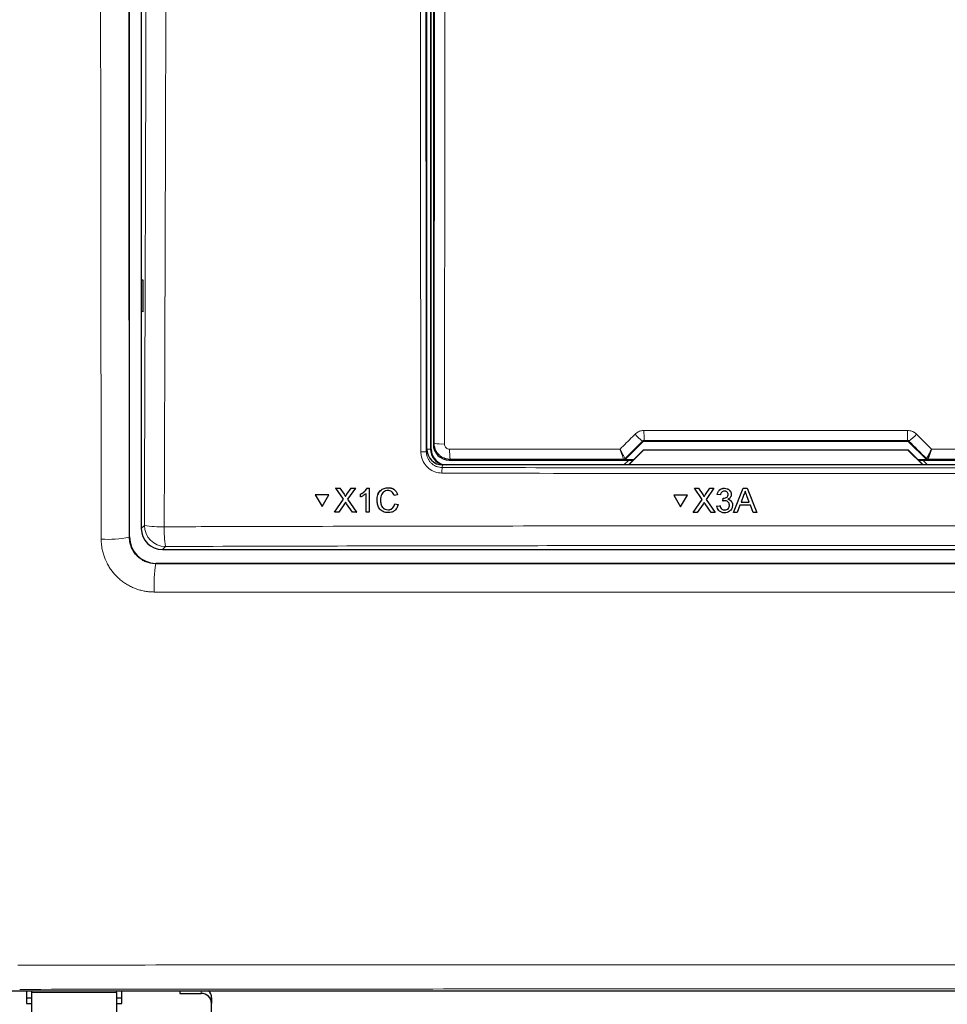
# Paper-space layout 'Blatt3' of a CAD drawing. Header units: millimetres. Extents: x 5 to 418, y 2 to 292.
# Tile 17 of 54: x 100 to 122, y 127 to 150. Entities that reach past the tile are written whole.
import ezdxf

# ---------------------------------------------------------------- set-up
doc = ezdxf.new("R2010")
doc.units = ezdxf.units.MM

psp = doc.layouts.new('Blatt3')

# ---------------------------------------------------------------- linework, layer by layer
at = {"color": 7, "linetype": 'Continuous', "lineweight": 25}
for p, q in [((102.9844, 138.135), (102.9844, 190.2147)), ((103.2616, 172.2461), (103.2616, 138.3367)), ((110.0116, 140.2132), (110.0116, 168.4624)), ((110.1116, 140.2123), (110.1116, 168.4373)), ((110.166, 168.3205), (110.166, 140.3292)), ((103.2629, 144.2124), (103.3009, 144.213)), ((103.2629, 143.4623), (103.2629, 144.2124)), ((103.3009, 144.213), (103.3009, 143.4617)), ((103.3009, 143.4617), (103.2629, 143.4623)), ((115.1573, 140.3998), (121.3659, 140.3998)), ((114.7093, 139.9726), (115.122, 140.3852)), ((114.781, 139.8373), (115.135, 140.1913)), ((115.1366, 140.1873), (114.7866, 139.8373)), ((115.135, 140.1913), (115.1366, 140.1873)), ((115.135, 140.1913), (121.3882, 140.1913)), ((121.3866, 140.1873), (115.1366, 140.1873)), ((121.3882, 140.1913), (121.3866, 140.1873)), ((121.7366, 139.8373), (121.3866, 140.1873)), ((121.3882, 140.1913), (121.7422, 139.8373)), ((121.4012, 140.3852), (121.8139, 139.9726)), ((110.541, 139.9543), (114.898, 139.9543)), ((114.7845, 139.9543), (114.6714, 139.8411)), ((114.9016, 139.9579), (114.674, 139.9579)), ((121.8492, 139.9579), (121.6216, 139.9579)), ((121.6252, 139.9543), (125.9822, 139.9543)), ((121.8518, 139.8411), (121.7387, 139.9543)), ((126.1371, 139.8373), (110.3861, 139.8373)), ((114.6714, 139.8411), (114.6714, 139.8373)), ((121.8518, 139.8373), (121.8518, 139.8411)), ((107.8581, 139.2918), (107.8591, 139.2935)), ((108.0416, 139.0267), (107.8581, 139.2918)), ((107.8581, 139.2918), (107.9557, 139.2918)), ((107.8591, 139.2935), (107.8637, 139.2935)), ((107.9557, 139.2918), (107.9567, 139.2934)), ((107.9557, 139.2918), (108.0563, 139.1465)), ((108.1236, 139.1463), (108.2232, 139.2917)), ((108.3222, 139.2916), (108.1399, 139.0258)), ((108.2232, 139.2917), (108.2242, 139.2933)), ((108.2232, 139.2917), (108.3222, 139.2916)), ((108.3222, 139.2916), (108.3231, 139.2932)), ((108.6028, 139.2915), (108.6037, 139.2931)), ((108.6028, 139.2915), (108.6502, 139.2915)), ((108.6502, 139.2915), (108.6512, 139.2931)), ((108.6502, 139.2915), (108.6515, 138.7178)), ((109.0991, 139.2987), (109.1, 139.3003)), ((116.3361, 139.2861), (116.3362, 139.2877)), ((116.5192, 139.0211), (116.3361, 139.2861)), ((116.3361, 139.2861), (116.4338, 139.2861)), ((116.4338, 139.2861), (116.4339, 139.2877)), ((116.4338, 139.2861), (116.5341, 139.1408)), ((116.6015, 139.1407), (116.7014, 139.2861)), ((116.8005, 139.2861), (116.6176, 139.0201)), ((116.7014, 139.2861), (116.7016, 139.2877)), ((116.7014, 139.2861), (116.8005, 139.2861)), ((116.8005, 139.2861), (116.8006, 139.2877)), ((117.0463, 139.2861), (117.0464, 139.2877)), ((117.2641, 138.7123), (117.4922, 139.2861)), ((117.4922, 139.2861), (117.4923, 139.2877)), ((117.4922, 139.2861), (117.5836, 139.2861)), ((117.5836, 139.2861), (117.5837, 139.2877)), ((117.5836, 139.2861), (117.8121, 138.7123)), ((107.3759, 139.1299), (107.3769, 139.1315)), ((107.3759, 139.1299), (107.5352, 138.8554)), ((107.6932, 139.1298), (107.3759, 139.1299)), ((107.6942, 139.1314), (107.3769, 139.1315)), ((107.5352, 138.8554), (107.6932, 139.1298)), ((107.5361, 138.8571), (107.6942, 139.1314)), ((107.6932, 139.1298), (107.6942, 139.1314)), ((107.8299, 138.7181), (108.0416, 139.0267)), ((108.0862, 139.0918), (108.0872, 139.0934)), ((108.1399, 139.0258), (108.3529, 138.7179)), ((108.4443, 139.1482), (108.4452, 139.1497)), ((108.4444, 139.0803), (108.4443, 139.1482)), ((108.5778, 138.7178), (108.5768, 139.1649)), ((108.916, 139.0091), (108.917, 139.0107)), ((109.3209, 139.1318), (109.2399, 139.1145)), ((109.3209, 139.1318), (109.3219, 139.1335)), ((115.8532, 139.1239), (115.8533, 139.1256)), ((115.8532, 139.1239), (116.0121, 138.8495)), ((116.1707, 139.1239), (115.8532, 139.1239)), ((116.1709, 139.1256), (115.8533, 139.1256)), ((116.0121, 138.8495), (116.1707, 139.1239)), ((116.1707, 139.1239), (116.1709, 139.1256)), ((116.3068, 138.7123), (116.5192, 139.0211)), ((116.564, 139.0861), (116.5641, 139.0877)), ((116.6176, 139.0201), (116.8302, 138.7123)), ((116.8782, 139.139), (116.8783, 139.1406)), ((116.9519, 139.1316), (116.8782, 139.139)), ((117.0102, 138.9845), (117.0178, 139.0507)), ((117.0178, 139.0507), (117.0179, 139.0523)), ((117.0284, 139.0499), (117.0285, 139.0515)), ((117.0285, 139.0516), (117.0717, 139.0581)), ((117.1304, 139.1058), (117.1363, 139.1395)), ((117.2093, 139.1293), (117.2095, 139.1311)), ((117.2099, 139.1402), (117.21, 139.1418)), ((117.4987, 139.1139), (117.4399, 138.9551)), ((117.6361, 138.9551), (117.5802, 139.1059)), ((107.5352, 138.8554), (107.5361, 138.8571)), ((108.0643, 138.9155), (107.9288, 138.7181)), ((108.2552, 138.7179), (108.1149, 138.9207)), ((109.0942, 138.7764), (109.0952, 138.7781)), ((109.2551, 138.92), (109.256, 138.9217)), ((109.2551, 138.92), (109.3361, 138.9012)), ((109.3371, 138.9028), (109.3206, 138.8622)), ((109.3361, 138.9012), (109.3371, 138.9028)), ((116.5417, 138.9098), (116.4057, 138.7123)), ((116.7324, 138.7123), (116.5924, 138.9151)), ((116.8709, 138.8668), (116.9446, 138.8742)), ((116.8709, 138.8668), (116.871, 138.8684)), ((116.9446, 138.8742), (116.9447, 138.8758)), ((117.0102, 138.9845), (117.0103, 138.9861)), ((117.0525, 138.7712), (117.0526, 138.7728)), ((117.2388, 138.8681), (117.2389, 138.8699)), ((117.2395, 138.885), (117.2396, 138.8866)), ((117.4155, 138.8889), (117.3501, 138.7123)), ((117.6606, 138.8889), (117.4155, 138.8889)), ((117.4399, 138.9551), (117.6361, 138.9551)), ((117.7261, 138.7123), (117.6606, 138.8889)), ((107.8299, 138.7181), (107.8309, 138.7198)), ((107.9288, 138.7181), (107.8299, 138.7181)), ((108.3529, 138.7179), (108.2552, 138.7179)), ((108.3529, 138.7179), (108.3539, 138.7195)), ((108.6515, 138.7178), (108.5778, 138.7178)), ((108.6515, 138.7178), (108.6524, 138.7194)), ((116.3068, 138.7123), (116.3069, 138.714)), ((116.4057, 138.7123), (116.3068, 138.7123)), ((116.8302, 138.7123), (116.7324, 138.7123)), ((116.8302, 138.7123), (116.8303, 138.7139)), ((117.2641, 138.7123), (117.2642, 138.7139)), ((117.3501, 138.7123), (117.2641, 138.7123)), ((117.8121, 138.7123), (117.7261, 138.7123)), ((117.8121, 138.7123), (117.8122, 138.714)), ((103.7609, 137.8373), (132.7623, 137.8373)), ((132.9139, 137.5101), (103.6093, 137.5101)), ((98.6263, 127.4061), (130.5719, 127.4061)), ((100.5491, 127.4061), (100.5491, 127.1064)), ((100.6741, 127.3661), (100.6741, 127.4061)), ((100.6741, 126.8854), (100.6741, 127.3661)), ((102.6741, 127.3661), (102.6741, 127.4061)), ((102.6741, 127.3661), (102.6741, 126.8854)), ((102.7991, 127.1064), (102.7991, 127.4061)), ((104.1741, 127.4061), (104.1741, 127.3413)), ((100.5491, 127.2347), (100.6741, 127.2347)), ((102.6741, 127.2347), (102.7991, 127.2347)), ((104.1741, 127.3413), (104.6741, 127.3413)), ((104.9241, 127.2347), (104.9241, 127.1064)), ((100.5491, 127.1064), (100.6741, 127.1064)), ((102.6741, 127.1064), (102.7991, 127.1064)), ((104.9241, 126.7152), (104.9241, 127.1064))]:
    psp.add_line(p, q, dxfattribs=at)
at = {"color": 7, "linetype": 'Continuous', "lineweight": 18}
for p, q in [((110.1006, 168.4373), (110.1006, 140.2123)), ((110.1858, 140.349), (110.1976, 151.1904)), ((115.122, 140.3852), (115.1143, 140.4036)), ((115.1496, 140.4184), (115.1573, 140.3998)), ((121.3659, 140.3998), (121.3736, 140.4184)), ((121.4089, 140.4036), (121.4012, 140.3852)), ((109.9996, 140.153), (110.0116, 140.2132)), ((110.1006, 140.2123), (110.0116, 140.2123)), ((110.1006, 140.2123), (110.1116, 140.2123)), ((110.166, 140.3292), (110.1858, 140.349)), ((110.5607, 139.974), (110.541, 139.9543)), ((114.6666, 139.9758), (114.6664, 139.9759)), ((114.674, 139.9579), (114.6666, 139.9758)), ((114.7019, 139.9904), (114.7017, 139.9905)), ((114.7019, 139.9904), (114.7093, 139.9726)), ((121.8139, 139.9726), (121.8213, 139.9904)), ((121.8213, 139.9904), (121.8215, 139.9905)), ((121.8566, 139.9758), (121.8492, 139.9579)), ((121.8568, 139.9759), (121.8566, 139.9758)), ((110.3861, 139.8373), (110.3742, 139.7778)), ((108.0563, 139.1465), (108.0573, 139.1481)), ((108.1236, 139.1463), (108.1246, 139.148)), ((116.5341, 139.1408), (116.5342, 139.1424)), ((116.6015, 139.1407), (116.6016, 139.1423)), ((103.2616, 138.3367), (103.3344, 138.4095)), ((102.9775, 138.1282), (102.9844, 138.135)), ((103.8337, 137.9102), (103.7609, 137.8373)), ((103.6093, 137.5101), (103.6027, 137.5035)), ((100.6741, 127.3661), (102.6741, 127.3661)), ((104.6741, 127.3413), (104.6741, 127.4061))]:
    psp.add_line(p, q, dxfattribs=at)
at = {"color": 7, "linetype": 'Continuous', "lineweight": 18, "flags": 128}
psp.add_lwpolyline([(110.4388, 151.1749), (110.4383, 150.6759), (110.4361, 148.6797), (110.4269, 140.3335)], dxfattribs=at)
at = {"color": 7, "linetype": 'Continuous', "lineweight": 18}
for centre, radius, start, end in [((119.3851, 140.5992), 4.2393, 179.27525, 182.44393), ((117.1381, 140.5992), 4.2393, 357.55607, 0.72475), ((115.7851, 141.3365), 1.149, 222.19195, 234.28187), ((120.7381, 141.3365), 1.149, 305.71813, 317.80805), ((110.3709, 141.3407), 1.0088, 259.42789, 273.18381), ((112.2704, 140.1549), 1.7193, 178.21518, 186.038), ((109.902, 140.6752), 0.5312, 266.58782, 280.58882), ((114.6666, 140.0258), 0.05, 270.00748, 314.99252), ((121.8566, 140.0258), 0.05, 225.00748, 269.99252), ((111.6527, 139.6729), 1.2828, 175.30838, 181.24111), ((103.708, 140.3343), 1.9607, 259.01522, 272.81826), ((103.8353, 138.4111), 0.5009, 180.1836, 269.8164), ((106.0125, 138.281), 2.2101, 177.53897, 189.65999), ((102.4795, 140.6051), 2.5265, 266.24349, 281.36725), ((106.7302, 137.0022), 3.1674, 170.89224, 183.05268)]:
    psp.add_arc(centre, radius, start, end, dxfattribs=at)
at = {"color": 7, "linetype": 'Continuous', "lineweight": 25}
for centre, radius, start, end in [((110.4866, 140.2123), 0.3859, 180, 256.32073), ((110.4866, 140.2123), 0.375, 180, 270), ((114.6664, 140.0258), 0.05, 270.06102, 314.97735), ((121.8568, 140.0258), 0.05, 225.02265, 269.93898), ((104.6948, 127.2329), 0.2293, 0.44676, 49.05403), ((104.6814, 127.0986), 0.2428, 1.83621, 91.72544)]:
    psp.add_arc(centre, radius, start, end, dxfattribs=at)
at = {"color": 7, "linetype": 'Continuous', "lineweight": 18}
for centre, major_axis, ratio, start_param, end_param in [((132.2592, 152.1073), (221.5001, 221.5678), 0.0123167, 1.6359514, 1.6378189), ((118.2616, 136.569), (220.5521, 0), 0.0174551, 1.5566859, 1.5849067), ((104.264, 152.1073), (-221.5001, 221.5678), 0.0123167, 4.6453664, 4.6472339), ((118.2616, 136.1271), (220.5246, 0), 0.0174551, 1.5871, 1.6057242), ((118.2616, 136.1271), (220.5246, 0), 0.0174551, 1.5358685, 1.5544927)]:
    psp.add_ellipse(centre, major_axis=major_axis, ratio=ratio, start_param=start_param, end_param=end_param, dxfattribs=at)
at = {"color": 7, "linetype": 'Continuous', "lineweight": 25}
for centre, major_axis, ratio, start_param, end_param in [((115.1573, 140.3498), (-0.0191, 0.0462), 0.9998216, 5.8905493, 6.6758213), ((121.3659, 140.3498), (0.0191, 0.0462), 0.9998216, 5.8905493, 6.6758213), ((110.3867, 140.2138), (-0.0737, -0.3692), 0.9960441, 4.9100775, 6.4793527), ((110.541, 140.3293), (0.2652, -0.2652), 0.9998985, 3.9271431, 5.4976349), ((114.674, 140.0079), (0.0191, -0.0462), 0.9998216, 5.8905493, 6.6758213), ((121.8492, 140.0079), (0.0191, 0.0462), 0.9998216, 2.7489567, 3.5342286), ((103.7623, 138.338), (-0.3545, -0.3545), 0.9972647, 5.4991567, 7.0672139), ((103.6095, 138.1353), (0.4421, 0.4421), 0.9995737, 2.3563468, 3.9268385)]:
    psp.add_ellipse(centre, major_axis=major_axis, ratio=ratio, start_param=start_param, end_param=end_param, dxfattribs=at)
at = {"color": 7, "linetype": 'Continuous', "lineweight": 18}
for points, knots in [([(102.314, 138.084), (102.3121, 139.6268), (102.3059, 144.7269), (102.2972, 153.3905), (102.2901, 162.2464), (102.287, 167.5424), (102.286, 169.2748)], [0, 0, 0, 0, 0.1485416, 0.4910399, 0.8335047, 1, 1, 1, 1]), ([(102.9499, 169.2939), (102.9509, 167.5629), (102.9539, 162.2712), (102.9608, 153.4224), (102.9695, 144.7657), (102.9757, 139.6697), (102.9775, 138.1282)], [0, 0, 0, 0, 0.1664949, 0.50895964, 0.85145837, 1, 1, 1, 1]), ([(103.3344, 138.4095), (103.3432, 140.9828), (103.3606, 146.1297), (103.3816, 153.8568), (103.3991, 161.5884), (103.4073, 166.7458), (103.4114, 169.3246)], [0, 0, 0, 0, 0.2499373, 0.4998997, 0.7499373, 1, 1, 1, 1]), ([(103.8817, 169.3109), (103.8812, 168.9777), (103.8788, 167.3117), (103.8672, 160.3149), (103.8445, 150.3326), (103.8156, 141.6928), (103.8044, 138.3759)], [0, 0, 0, 0, 0.0322876, 0.1614382, 0.6780666, 1, 1, 1, 1]), ([(109.8704, 140.1449), (109.8703, 140.2281), (109.8698, 140.6439), (109.8678, 142.3903), (109.8604, 149.3777), (109.8528, 158.4117), (109.8486, 166.1183), (109.8473, 168.494)], [0, 0, 0, 0, 0.0088087, 0.0440433, 0.1849823, 0.7487663, 1, 1, 1, 1]), ([(109.9765, 168.4975), (109.9792, 163.7712), (109.9847, 154.317), (109.9946, 144.8749), (109.9996, 140.153)], [0, 0, 0, 0, 0.4999168, 1, 1, 1, 1]), ([(114.9338, 140.5648), (114.96, 140.5862), (115.0123, 140.6292), (115.0903, 140.6508), (115.135, 140.6524), (115.1461, 140.6528)], [0, 0, 0, 0, 0.4289712, 0.8581067, 1, 1, 1, 1]), ([(115.1461, 140.6528), (115.3128, 140.6528), (116.146, 140.653), (118.2231, 140.6533), (120.1334, 140.653), (121.3771, 140.6528)], [0, 0, 0, 0, 0.08024224, 0.40121429, 1, 1, 1, 1]), ([(121.3771, 140.6528), (121.4107, 140.6495), (121.478, 140.6428), (121.5484, 140.6029), (121.5811, 140.5724), (121.5894, 140.5648)], [0, 0, 0, 0, 0.4282329, 0.8563378, 1, 1, 1, 1]), ([(114.5796, 140.2102), (114.6776, 140.3084), (114.7957, 140.4266), (114.9138, 140.5448), (114.9338, 140.5648)], [0, 0, 0, 0, 0.8306218, 1, 1, 1, 1]), ([(115.1496, 140.4184), (115.1478, 140.4183), (115.1431, 140.4182), (115.1357, 140.4166), (115.1279, 140.4136), (115.1205, 140.4093), (115.1164, 140.4055), (115.1143, 140.4036)], [0, 0, 0, 0, 0.1380184, 0.3466195, 0.5623806, 0.7779399, 1, 1, 1, 1]), ([(121.4089, 140.4036), (121.4075, 140.4049), (121.4022, 140.4099), (121.3906, 140.4166), (121.3792, 140.4178), (121.3736, 140.4184)], [0, 0, 0, 0, 0.1482472, 0.5799252, 1, 1, 1, 1]), ([(121.5894, 140.5648), (121.707, 140.4471), (121.8251, 140.3289), (121.9432, 140.2107), (121.9436, 140.2102)], [0, 0, 0, 0, 0.996046, 1, 1, 1, 1]), ([(110.5607, 139.974), (110.5538, 139.9741), (110.5329, 139.9745), (110.5052, 139.9777), (110.4745, 139.9838), (110.4375, 139.9938), (110.3984, 140.0098), (110.3619, 140.0306), (110.3272, 140.0543), (110.2955, 140.0824), (110.2678, 140.1142), (110.2492, 140.1396), (110.2327, 140.1665), (110.2184, 140.1949), (110.2066, 140.2245), (110.1974, 140.2546), (110.1908, 140.2854), (110.1866, 140.3169), (110.1861, 140.3383), (110.1858, 140.349)], [0, 0, 0, 0, 0.0352479, 0.1062658, 0.1420677, 0.194605, 0.3014504, 0.3558852, 0.4085622, 0.5157019, 0.5702925, 0.6230899, 0.6762547, 0.7305781, 0.7853018, 0.8380265, 0.8911167, 0.9453593, 1, 1, 1, 1]), ([(110.4269, 140.3335), (110.4283, 140.3194), (110.431, 140.2913), (110.4526, 140.2538), (110.4843, 140.2256), (110.5194, 140.2105), (110.5427, 140.209), (110.552, 140.2084)], [0, 0, 0, 0, 0.2147505, 0.4295793, 0.6438148, 0.8575512, 1, 1, 1, 1]), ([(110.552, 140.2084), (110.7186, 140.2085), (111.5514, 140.209), (112.8939, 140.2097), (114.07, 140.2101), (114.5796, 140.2102)], [0, 0, 0, 0, 0.1241023, 0.6205161, 1, 1, 1, 1]), ([(114.7017, 139.9905), (114.7012, 139.9907), (114.699, 139.9919), (114.6875, 140.0087), (114.6591, 140.0581), (114.6256, 140.1206), (114.6, 140.17), (114.5869, 140.1958), (114.5818, 140.2058), (114.5798, 140.2097), (114.5796, 140.2102)], [0, 0, 0, 0, 0.0500975, 0.2741497, 0.5151595, 0.765666, 0.9118815, 0.9655794, 0.9952738, 1, 1, 1, 1]), ([(114.6664, 139.9759), (114.6661, 139.9761), (114.6643, 139.9776), (114.6559, 139.9956), (114.6357, 140.0484), (114.612, 140.115), (114.5939, 140.1675), (114.5847, 140.1949), (114.5811, 140.2055), (114.5797, 140.2097), (114.5796, 140.2102)], [0, 0, 0, 0, 0.0500976, 0.2741498, 0.5151591, 0.7656656, 0.911884, 0.9655798, 0.9952749, 1, 1, 1, 1]), ([(121.9436, 140.2102), (121.9434, 140.2097), (121.9425, 140.2081), (121.9404, 140.2039), (121.9353, 140.1937), (121.9216, 140.1669), (121.8953, 140.1162), (121.8617, 140.0538), (121.8343, 140.0063), (121.8239, 139.9916), (121.8218, 139.9906), (121.8215, 139.9905)], [0, 0, 0, 0, 0.0047263, 0.0144598, 0.0368391, 0.0943897, 0.2530049, 0.501586, 0.7415301, 0.9644159, 1, 1, 1, 1]), ([(121.9436, 140.2102), (121.9434, 140.2097), (121.9429, 140.2079), (121.9414, 140.2035), (121.9378, 140.1927), (121.933, 140.1784), (121.9275, 140.1624), (121.9227, 140.1485), (121.918, 140.1349), (121.9125, 140.1191), (121.9075, 140.1048), (121.903, 140.0919), (121.8996, 140.0824), (121.8963, 140.0731), (121.893, 140.064), (121.8898, 140.0553), (121.8867, 140.047), (121.8829, 140.0368), (121.8785, 140.025), (121.8744, 140.0145), (121.8714, 140.0069), (121.8693, 140.0016), (121.8673, 139.9968), (121.865, 139.9914), (121.8625, 139.9857), (121.86, 139.9805), (121.8585, 139.9777), (121.8574, 139.9763), (121.857, 139.976), (121.8568, 139.9759)], [0, 0, 0, 0, 0.0047064, 0.0144021, 0.0366912, 0.0940094, 0.1332813, 0.1726706, 0.2124218, 0.2522967, 0.3133323, 0.3439725, 0.37473, 0.406176, 0.4376874, 0.4693999, 0.5011813, 0.5307412, 0.5901592, 0.650124, 0.6802922, 0.7107423, 0.7414515, 0.7689313, 0.8241639, 0.8799296, 0.9362409, 0.9645578, 1, 1, 1, 1]), ([(121.9436, 140.2102), (122.0826, 140.2102), (122.8882, 140.2099), (124.2309, 140.2094), (125.4342, 140.2087), (125.9712, 140.2084)], [0, 0, 0, 0, 0.1035199, 0.5999338, 1, 1, 1, 1]), ([(110.3702, 139.6451), (110.314, 139.6508), (110.2016, 139.6621), (110.0517, 139.7486), (109.9387, 139.8756), (109.8789, 140.0159), (109.8728, 140.1084), (109.8704, 140.1449)], [0, 0, 0, 0, 0.2149218, 0.4298257, 0.6447637, 0.8597292, 1, 1, 1, 1]), ([(109.9996, 140.153), (109.9997, 140.1462), (110.0001, 140.1257), (110.0032, 140.0984), (110.0091, 140.068), (110.0163, 140.0412), (110.027, 140.0116), (110.0402, 139.9826), (110.0559, 139.955), (110.0737, 139.9289), (110.0935, 139.9045), (110.1156, 139.8815), (110.1395, 139.8605), (110.1735, 139.8355), (110.2105, 139.8148), (110.2496, 139.799), (110.29, 139.7867), (110.3317, 139.7791), (110.3635, 139.7781), (110.3742, 139.7778)], [0, 0, 0, 0, 0.0347404, 0.1047197, 0.1399887, 0.1928173, 0.2460125, 0.3003641, 0.3551151, 0.4079324, 0.4611159, 0.5154548, 0.570193, 0.6229929, 0.7303847, 0.7851051, 0.8378997, 0.9452828, 1, 1, 1, 1]), ([(110.3742, 139.7778), (113.002, 139.7723), (118.2602, 139.7613), (123.5185, 139.7723), (126.149, 139.7778)], [0, 0, 0, 0, 0.4997441, 1, 1, 1, 1]), ([(126.153, 139.6451), (126.0697, 139.6449), (125.6532, 139.6437), (123.9039, 139.6393), (120.4822, 139.6338), (115.6366, 139.6333), (112.1259, 139.6412), (110.3702, 139.6451)], [0, 0, 0, 0, 0.0158376, 0.0791881, 0.332598, 0.6662229, 1, 1, 1, 1]), ([(103.8044, 138.3759), (104.1372, 138.3769), (105.8012, 138.382), (108.7982, 138.3893), (112.797, 138.3956), (116.7986, 138.3986), (120.8025, 138.3981), (124.7917, 138.3942), (128.7646, 138.3872), (131.4006, 138.3797), (132.7188, 138.3759)], [0, 0, 0, 0, 0.0345653, 0.1728308, 0.3110963, 0.4493987, 0.587812, 0.7262622, 0.8631132, 1, 1, 1, 1]), ([(102.314, 138.084), (102.3144, 138.061), (102.3157, 137.9914), (102.3266, 137.8987), (102.347, 137.7963), (102.3807, 137.6728), (102.4345, 137.5424), (102.5041, 137.4205), (102.5837, 137.3047), (102.6777, 137.1993), (102.7838, 137.1071), (102.8687, 137.0449), (102.9582, 136.9901), (103.0532, 136.9424), (103.1517, 136.9032), (103.2523, 136.8724), (103.3549, 136.8504), (103.4602, 136.8362), (103.5315, 136.8344), (103.5672, 136.8335)], [0, 0, 0, 0, 0.0352896, 0.1063942, 0.1422414, 0.1948473, 0.3018452, 0.3563656, 0.4090017, 0.5160637, 0.5706173, 0.6233307, 0.6764105, 0.7306451, 0.7852784, 0.8380104, 0.8911076, 0.9453553, 1, 1, 1, 1]), ([(103.6027, 137.5035), (103.5855, 137.504), (103.551, 137.5048), (103.4991, 137.5117), (103.4473, 137.5226), (103.3967, 137.538), (103.348, 137.5575), (103.3011, 137.5808), (103.2558, 137.6083), (103.2131, 137.6396), (103.1601, 137.6856), (103.113, 137.7381), (103.0732, 137.7959), (103.0471, 137.8414), (103.025, 137.8888), (103.0067, 137.9384), (102.9912, 137.9949), (102.9799, 138.0584), (102.9783, 138.1048), (102.9775, 138.1282)], [0, 0, 0, 0, 0.0526885, 0.1057432, 0.1599572, 0.2145734, 0.2671926, 0.3201812, 0.3743378, 0.4288988, 0.4814727, 0.5884301, 0.6429428, 0.6955917, 0.7486093, 0.8027865, 0.8573626, 0.9282351, 1, 1, 1, 1]), ([(132.6895, 137.9102), (131.4901, 137.9136), (127.8907, 137.9239), (121.8815, 137.9329), (114.6637, 137.9329), (108.6457, 137.9239), (105.0376, 137.9136), (103.8337, 137.9102)], [0, 0, 0, 0, 0.1248094, 0.3745561, 0.6245346, 0.8747245, 1, 1, 1, 1]), ([(103.6027, 137.5035), (106.0431, 137.5015), (110.9262, 137.4973), (118.259, 137.496), (125.5941, 137.4978), (130.477, 137.5023), (132.9195, 137.5046)], [0, 0, 0, 0, 0.24987022, 0.4999567, 0.74987017, 1, 1, 1, 1]), ([(132.9574, 136.8345), (130.5109, 136.8322), (125.6158, 136.8277), (118.3678, 136.8258), (111.0145, 136.8271), (106.1192, 136.8313), (103.5672, 136.8335)], [0, 0, 0, 0, 0.2499135, 0.50004335, 0.73937639, 1, 1, 1, 1]), ([(100.344, 128.0104), (101.6806, 128.0119), (104.3542, 128.0149), (108.3705, 128.018), (112.3907, 128.02), (116.144, 128.0209), (119.6282, 128.0208), (123.2851, 128.0199), (127.3843, 128.0179), (130.4092, 128.0153), (131.922, 128.0139)], [0, 0, 0, 0, 0.1271652, 0.2543633, 0.3816605, 0.5089907, 0.6107068, 0.7124397, 0.856196, 1, 1, 1, 1]), ([(131.8867, 127.4413), (130.5995, 127.4424), (128.0247, 127.4448), (124.158, 127.447), (120.2885, 127.4482), (116.3715, 127.4484), (112.4086, 127.4474), (108.4002, 127.4454), (104.3921, 127.4422), (101.7224, 127.4392), (100.3873, 127.4377)], [0, 0, 0, 0, 0.1226782, 0.2453859, 0.3681827, 0.4910092, 0.6181743, 0.7453724, 0.8726697, 1, 1, 1, 1])]:
    psp.add_open_spline(points, degree=3, knots=knots, dxfattribs=at)
at = {"color": 7, "linetype": 'Continuous', "lineweight": 25}
for points, knots in [([(108.4443, 139.1482), (108.4801, 139.1684), (108.544, 139.2044), (108.5848, 139.2649), (108.6028, 139.2915)], [0, 0, 0, 0, 0.5604274, 1, 1, 1, 1]), ([(108.4453, 139.1498), (108.4811, 139.17), (108.5449, 139.2061), (108.5858, 139.2666), (108.6038, 139.2932)], [0, 0, 0, 0, 0.56042743, 1, 1, 1, 1]), ([(108.835, 139.0088), (108.838, 139.0502), (108.844, 139.1328), (108.9078, 139.2342), (109.0017, 139.2897), (109.0666, 139.2957), (109.0991, 139.2987)], [0, 0, 0, 0, 0.28049248, 0.55956971, 0.77961533, 1, 1, 1, 1]), ([(108.8603, 139.1405), (108.8775, 139.1747), (108.9094, 139.2384), (109.0032, 139.2912), (109.0677, 139.2973), (109.1, 139.3003)], [0, 0, 0, 0, 0.3681692, 0.6838414, 1, 1, 1, 1]), ([(109.0953, 139.2325), (109.075, 139.2311), (109.0344, 139.2283), (108.9803, 139.1976), (108.9247, 139.127), (108.9196, 139.0577), (108.916, 139.0091)], [0, 0, 0, 0, 0.1872234, 0.3739058, 0.5607363, 1, 1, 1, 1]), ([(109.2399, 139.1145), (109.2335, 139.1324), (109.2208, 139.168), (109.1851, 139.2088), (109.14, 139.2298), (109.1102, 139.2316), (109.0953, 139.2325)], [0, 0, 0, 0, 0.2805533, 0.5597389, 0.7796538, 1, 1, 1, 1]), ([(109.0991, 139.2987), (109.1272, 139.2966), (109.1835, 139.2925), (109.2525, 139.2509), (109.2988, 139.1943), (109.3135, 139.1527), (109.3209, 139.1318)], [0, 0, 0, 0, 0.2800806, 0.5594487, 0.7795488, 1, 1, 1, 1]), ([(109.1, 139.3003), (109.1282, 139.2983), (109.1844, 139.2941), (109.2535, 139.2525), (109.2998, 139.196), (109.3145, 139.1543), (109.3219, 139.1335)], [0, 0, 0, 0, 0.2800806, 0.5594487, 0.7795488, 1, 1, 1, 1]), ([(116.8782, 139.139), (116.8838, 139.1613), (116.8951, 139.2058), (116.9385, 139.2555), (116.9922, 139.2824), (117.0282, 139.2848), (117.0463, 139.2861)], [0, 0, 0, 0, 0.2802532, 0.5595228, 0.7795924, 1, 1, 1, 1]), ([(116.8783, 139.1406), (116.884, 139.1629), (116.8953, 139.2075), (116.9386, 139.2572), (116.9923, 139.284), (117.0284, 139.2865), (117.0464, 139.2877)], [0, 0, 0, 0, 0.2802532, 0.5595228, 0.7795924, 1, 1, 1, 1]), ([(117.0463, 139.2861), (117.0691, 139.2838), (117.1147, 139.2792), (117.1701, 139.2439), (117.2036, 139.1939), (117.2078, 139.1581), (117.2099, 139.1402)], [0, 0, 0, 0, 0.2801842, 0.5598553, 0.7799999, 1, 1, 1, 1]), ([(117.0464, 139.2877), (117.0692, 139.2854), (117.1148, 139.2809), (117.1702, 139.2455), (117.2037, 139.1955), (117.2079, 139.1598), (117.21, 139.1419)], [0, 0, 0, 0, 0.2801842, 0.5598553, 0.7799999, 1, 1, 1, 1]), ([(108.0563, 139.1465), (108.0628, 139.1367), (108.0718, 139.1231), (108.0829, 139.1052), (108.0851, 139.0962), (108.0862, 139.0918)], [0, 0, 0, 0, 0.5612769, 0.7817626, 1, 1, 1, 1]), ([(108.0573, 139.1481), (108.0637, 139.1384), (108.0728, 139.1248), (108.0839, 139.1068), (108.0861, 139.0979), (108.0872, 139.0934)], [0, 0, 0, 0, 0.5612769, 0.7817626, 1, 1, 1, 1]), ([(108.0862, 139.0918), (108.0932, 139.1019), (108.1057, 139.1201), (108.1181, 139.1383), (108.1236, 139.1463)], [0, 0, 0, 0, 0.5599999, 1, 1, 1, 1]), ([(108.0872, 139.0934), (108.0942, 139.1036), (108.1066, 139.1218), (108.1191, 139.14), (108.1246, 139.148)], [0, 0, 0, 0, 0.5599999, 1, 1, 1, 1]), ([(108.5768, 139.1649), (108.5541, 139.146), (108.5135, 139.1122), (108.4655, 139.0901), (108.4444, 139.0803)], [0, 0, 0, 0, 0.55968587, 1, 1, 1, 1]), ([(109.102, 138.7102), (109.0589, 138.7134), (108.9731, 138.7197), (108.8821, 138.8069), (108.8423, 138.9092), (108.8374, 138.9756), (108.835, 139.0088)], [0, 0, 0, 0, 0.2799551, 0.5580876, 0.7789116, 1, 1, 1, 1]), ([(108.916, 139.0091), (108.9177, 138.9783), (108.921, 138.9169), (108.9547, 138.8344), (109.0215, 138.7849), (109.07, 138.7793), (109.0942, 138.7764)], [0, 0, 0, 0, 0.281245, 0.5607156, 0.780138, 1, 1, 1, 1]), ([(108.9785, 139.1894), (108.9668, 139.1765), (108.923, 139.128), (108.9195, 139.0604), (108.917, 139.0108)], [0, 0, 0, 0, 0.2666781, 1, 1, 1, 1]), ([(108.917, 139.0108), (108.9187, 138.98), (108.922, 138.9185), (108.9557, 138.8361), (109.0224, 138.7866), (109.0709, 138.7809), (109.0952, 138.7781)], [0, 0, 0, 0, 0.281245, 0.5607156, 0.780138, 1, 1, 1, 1]), ([(116.5341, 139.1408), (116.5406, 139.131), (116.5496, 139.1174), (116.5607, 139.0995), (116.5629, 139.0906), (116.564, 139.0861)], [0, 0, 0, 0, 0.5612769, 0.7817626, 1, 1, 1, 1]), ([(116.5342, 139.1425), (116.5407, 139.1327), (116.5497, 139.1191), (116.5608, 139.1012), (116.563, 139.0922), (116.5641, 139.0878)], [0, 0, 0, 0, 0.5612769, 0.7817626, 1, 1, 1, 1]), ([(116.564, 139.0861), (116.571, 139.0963), (116.5835, 139.1145), (116.596, 139.1327), (116.6015, 139.1407)], [0, 0, 0, 0, 0.5599999, 1, 1, 1, 1]), ([(116.5641, 139.0878), (116.5711, 139.098), (116.5836, 139.1162), (116.5961, 139.1344), (116.6016, 139.1424)], [0, 0, 0, 0, 0.5599999, 1, 1, 1, 1]), ([(117.0486, 139.2199), (117.0351, 139.2187), (117.008, 139.2162), (116.9761, 139.1931), (116.9586, 139.1627), (116.9541, 139.142), (116.9519, 139.1316)], [0, 0, 0, 0, 0.2800014, 0.5591308, 0.7793201, 1, 1, 1, 1]), ([(117.0579, 138.9923), (117.0489, 138.9916), (117.0327, 138.9905), (117.0171, 138.9863), (117.0102, 138.9845)], [0, 0, 0, 0, 0.5597721, 1, 1, 1, 1]), ([(117.0178, 139.0507), (117.0198, 139.0505), (117.0233, 139.0501), (117.0268, 139.05), (117.0284, 139.0499)], [0, 0, 0, 0, 0.5600031, 1, 1, 1, 1]), ([(117.0284, 139.0499), (117.043, 139.0512), (117.0721, 139.0538), (117.1097, 139.0721), (117.1335, 139.1032), (117.1353, 139.1263), (117.1362, 139.1378)], [0, 0, 0, 0, 0.2806803, 0.5609514, 0.7800568, 1, 1, 1, 1]), ([(117.1362, 139.1378), (117.1348, 139.1504), (117.1319, 139.1756), (117.1076, 139.2031), (117.0783, 139.2178), (117.0585, 139.2192), (117.0486, 139.2199)], [0, 0, 0, 0, 0.27946, 0.5589523, 0.7792553, 1, 1, 1, 1]), ([(117.1658, 138.8855), (117.1641, 138.9015), (117.1608, 138.9333), (117.1318, 138.9692), (117.0955, 138.9895), (117.0704, 138.9914), (117.0579, 138.9923)], [0, 0, 0, 0, 0.2797467, 0.5591709, 0.7794436, 1, 1, 1, 1]), ([(117.2099, 139.1402), (117.2086, 139.1266), (117.206, 139.0993), (117.181, 139.0553), (117.1503, 139.0374), (117.1315, 139.0265)], [0, 0, 0, 0, 0.2804963, 0.56100335, 1, 1, 1, 1]), ([(117.1315, 139.0265), (117.1488, 139.0208), (117.1835, 139.0094), (117.219, 138.9711), (117.2371, 138.9277), (117.2387, 138.8992), (117.2395, 138.885)], [0, 0, 0, 0, 0.27980724, 0.55918542, 0.77940815, 1, 1, 1, 1]), ([(117.1316, 139.0281), (117.149, 139.0224), (117.1836, 139.0111), (117.2191, 138.9727), (117.2372, 138.9293), (117.2388, 138.9009), (117.2396, 138.8866)], [0, 0, 0, 0, 0.27980724, 0.55918542, 0.77940815, 1, 1, 1, 1]), ([(117.5379, 139.2199), (117.5324, 139.1994), (117.5227, 139.1628), (117.506, 139.1289), (117.4987, 139.1139)], [0, 0, 0, 0, 0.5599146, 1, 1, 1, 1]), ([(117.5802, 139.1059), (117.5723, 139.1271), (117.5582, 139.1651), (117.5441, 139.2032), (117.5379, 139.2199)], [0, 0, 0, 0, 0.5600021, 1, 1, 1, 1]), ([(108.0912, 138.9549), (108.0862, 138.9475), (108.0771, 138.9345), (108.0682, 138.9213), (108.0643, 138.9155)], [0, 0, 0, 0, 0.5600016, 1, 1, 1, 1]), ([(108.1149, 138.9207), (108.1105, 138.9271), (108.1026, 138.9384), (108.0947, 138.9499), (108.0912, 138.9549)], [0, 0, 0, 0, 0.5599998, 1, 1, 1, 1]), ([(109.0942, 138.7764), (109.1163, 138.7786), (109.1604, 138.7828), (109.2275, 138.8315), (109.2446, 138.8865), (109.2551, 138.92)], [0, 0, 0, 0, 0.2807112, 0.5609046, 1, 1, 1, 1]), ([(109.0952, 138.7781), (109.117, 138.7804), (109.1604, 138.7851), (109.2108, 138.8162), (109.2222, 138.8465), (109.2258, 138.8561)], [0, 0, 0, 0, 0.4062569, 0.8117642, 1, 1, 1, 1]), ([(109.3361, 138.9012), (109.3267, 138.8718), (109.3078, 138.8132), (109.2473, 138.7491), (109.1746, 138.715), (109.1262, 138.7118), (109.102, 138.7102)], [0, 0, 0, 0, 0.2802563, 0.5595462, 0.7795894, 1, 1, 1, 1]), ([(116.5687, 138.9492), (116.5637, 138.9419), (116.5546, 138.9288), (116.5456, 138.9156), (116.5417, 138.9098)], [0, 0, 0, 0, 0.5600016, 1, 1, 1, 1]), ([(116.5924, 138.9151), (116.5879, 138.9214), (116.58, 138.9328), (116.5722, 138.9442), (116.5687, 138.9492)], [0, 0, 0, 0, 0.5599998, 1, 1, 1, 1]), ([(117.0498, 138.705), (117.0248, 138.7073), (116.9747, 138.7118), (116.9165, 138.7543), (116.8808, 138.8087), (116.8742, 138.8474), (116.8709, 138.8668)], [0, 0, 0, 0, 0.27991052, 0.55924905, 0.77947627, 1, 1, 1, 1]), ([(116.9446, 138.8742), (116.9484, 138.8593), (116.956, 138.8297), (116.9801, 138.7926), (117.0162, 138.7736), (117.0404, 138.772), (117.0525, 138.7712)], [0, 0, 0, 0, 0.2808811, 0.5600727, 0.7796532, 1, 1, 1, 1]), ([(117.2395, 138.885), (117.2361, 138.8576), (117.2294, 138.803), (117.1771, 138.7434), (117.1144, 138.7096), (117.0714, 138.7065), (117.0498, 138.705)], [0, 0, 0, 0, 0.2794007, 0.5590642, 0.7793783, 1, 1, 1, 1]), ([(117.0525, 138.7712), (117.0695, 138.7728), (117.1035, 138.7759), (117.1414, 138.8071), (117.1628, 138.8457), (117.1648, 138.8723), (117.1658, 138.8855)], [0, 0, 0, 0, 0.27988313, 0.55899319, 0.77931899, 1, 1, 1, 1]), ([(117.0526, 138.7729), (117.0696, 138.7744), (117.1036, 138.7776), (117.1415, 138.8088), (117.1629, 138.8474), (117.1649, 138.8739), (117.1659, 138.8872)], [0, 0, 0, 0, 0.2798831, 0.5589932, 0.779319, 1, 1, 1, 1])]:
    psp.add_open_spline(points, degree=3, knots=knots, dxfattribs=at)

doc.saveas('drawing.dxf')
